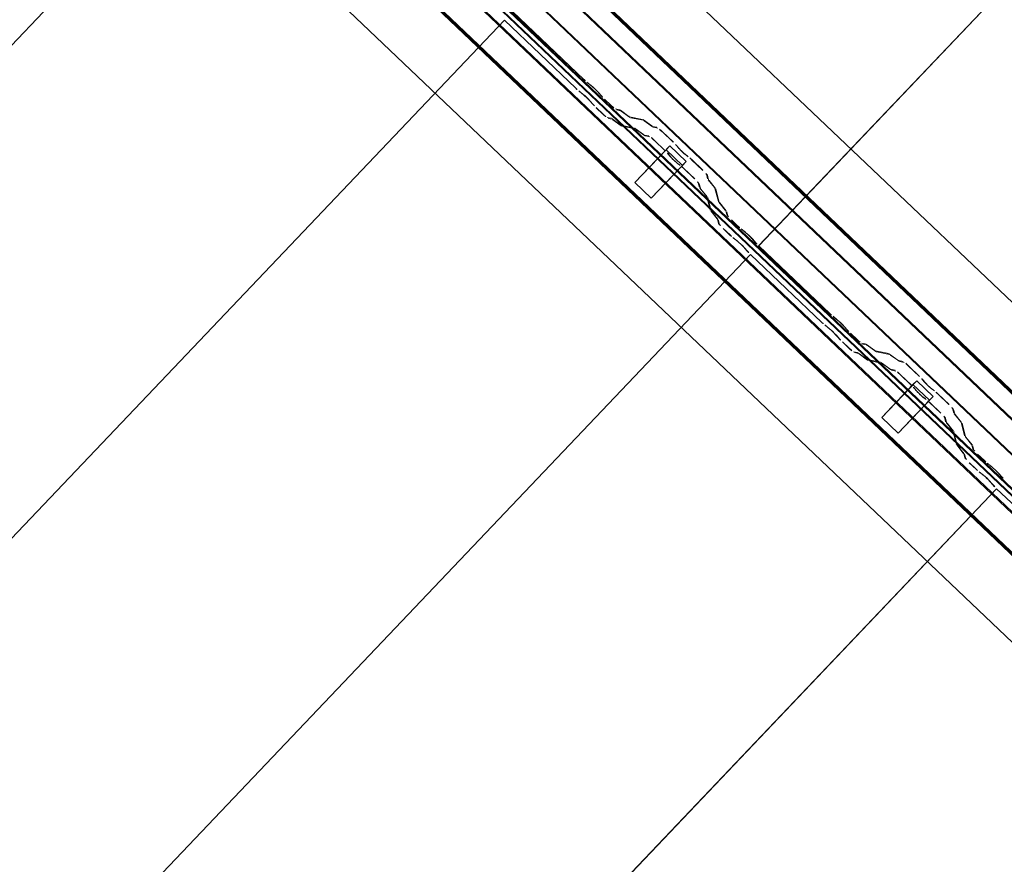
# Model space of a CAD drawing. Header units: metres. Extents: x 32343131.6 to 32343183.7, y 5699223.3 to 5699275.1.
# Tile 73 of 190: x 32343142 to 32343143.1, y 5699263.1 to 5699264. Entities that reach past the tile are written whole.
import ezdxf

# ---------------------------------------------------------------- set-up
doc = ezdxf.new("R2010")
doc.units = ezdxf.units.M
doc.layers.add('0-1', color=7, linetype='Continuous', lineweight=5)
for name, color, linetype, lineweight, true_color in [('A-GENM-1', 7, 'Continuous', 5, 0xcccccc), ('A-ROOF-1', 7, 'Continuous', 5, 0xcccccc), ('E-POWR-CNDT-1', 5, 'Continuous', 70, 0x0000ff), ('S-BEAM-1', 7, 'Continuous', 5, 0xcccccc)]:
    doc.layers.add(name, color=color, linetype=linetype, lineweight=lineweight, true_color=true_color)

# ---------------------------------------------------------------- blocks, each defined once
blk = doc.blocks.new('Ortgang Hochpunkt1 - Ortgang Hochpunkt-3544518-TGA_190_LP5_GR_DA-TGA-01_G_')
at = {"layer": 'A-ROOF-1'}
for p, q in [((89.4753, -25.0355), (54.6993, 8.0497)), ((89.4753, -25.0355), (54.6993, 8.0497)), ((57.4455, 5.2229), (54.5924, 7.9373)), ((57.4467, 5.2228), (54.5929, 7.9378)), ((57.454, 5.222), (54.5959, 7.9411)), ((57.4554, 5.2219), (54.5966, 7.9417)), ((57.4275, 5.2208), (54.5828, 7.9273)), ((54.5837, 7.9281), (57.4291, 5.2211))]:
    blk.add_line(p, q, dxfattribs=at)
blk = doc.blocks.new('Wasserleitblech1 - Wasserleitblech-3545928-TGA_190_LP5_GR_DA-TGA-01_G_')
at = {"layer": 'A-ROOF-1'}
for p, q in [((65.7473, 13.9719), (62.9057, 16.6755)), ((62.9064, 16.6762), (65.7477, 13.973)), ((65.7438, 13.9366), (62.8863, 16.6551)), ((65.7436, 13.9378), (62.8869, 16.6557)), ((97.5593, -16.5384), (62.7833, 16.5468)), ((97.5593, -16.5384), (62.7833, 16.5468))]:
    blk.add_line(p, q, dxfattribs=at)
blk = doc.blocks.new('construction-roof-accessories--rheinzink-rzk010047 - construction-roof-accessories--rheinzink-rzk010047-3217442-TGA_190_LP5_GR_DA-TGA-01_G_')
at = {"layer": 'A-GENM-1'}
for p, q in [((-0.0125, 0.0822), (0.0125, 0.0822)), ((0.0125, 0.0822), (-0.0125, 0.0822)), ((-0.0125, 0.0822), (-0.0125, 0.0322)), ((-0.0125, 0.0263), (-0.0125, 0.0822)), ((0.0125, 0.0822), (0.0125, 0.0263)), ((0.0125, 0.0322), (0.0125, 0.0822)), ((-0.0125, 0.0263), (-0.0125, 0.0322)), ((-0.0125, 0.0322), (0.0125, 0.0322)), ((-0.0125, 0.0322), (0.0125, 0.0322)), ((0.0125, 0.0263), (-0.0125, 0.0263)), ((-0.0125, 0.0263), (0.0125, 0.0263)), ((0.0125, 0.0322), (0.0125, 0.0263))]:
    blk.add_line(p, q, dxfattribs=at)
blk = doc.blocks.new('ARC_190_LPX_FM_Stellplätze_rvt-1-TGA_190_LP5_GR_DA-TGA-01_G_')
at = {"layer": 'S-BEAM-1'}
for p, q in [((32343142.8096, 5699263.7543), (32343151.0719, 5699272.4388)), ((32343142.8096, 5699263.7543), (32343151.0719, 5699272.4388)), ((32343142.8097, 5699263.7544), (32343151.0719, 5699272.4389)), ((32343142.8097, 5699263.7544), (32343151.0719, 5699272.4389)), ((32343133.9949, 5699255.5773), (32343142.2572, 5699264.2618)), ((32343133.9949, 5699255.5773), (32343142.2572, 5699264.2618)), ((32343133.995, 5699255.5774), (32343142.2573, 5699264.2619)), ((32343133.995, 5699255.5774), (32343142.2573, 5699264.2619)), ((32343134.2666, 5699255.3188), (32343142.5289, 5699264.0033)), ((32343134.2666, 5699255.3188), (32343142.5289, 5699264.0033)), ((32343134.2667, 5699255.3189), (32343142.529, 5699264.0034)), ((32343134.2667, 5699255.3189), (32343142.529, 5699264.0034)), ((32343142.5289, 5699264.0033), (32343142.529, 5699264.0034)), ((32343142.529, 5699264.0034), (32343142.5289, 5699264.0033)), ((32343142.6077, 5699263.9283), (32343142.5289, 5699264.0033)), ((32343142.529, 5699264.0034), (32343142.6078, 5699263.9284)), ((32343142.5379, 5699264.0128), (32343142.6167, 5699263.9378)), ((32343142.6168, 5699263.9379), (32343142.538, 5699264.0129)), ((32343142.6247, 5699263.9313), (32343142.62, 5699263.9351)), ((32343142.6207, 5699263.9343), (32343142.6254, 5699263.9305)), ((32343142.611, 5699263.9256), (32343142.6157, 5699263.9218)), ((32343142.6164, 5699263.921), (32343142.6117, 5699263.9248)), ((32343142.6316, 5699263.9246), (32343142.6356, 5699263.9201)), ((32343142.6364, 5699263.9194), (32343142.6324, 5699263.924)), ((32343142.6393, 5699263.9163), (32343142.6468, 5699263.9091)), ((32343142.6469, 5699263.9092), (32343142.6394, 5699263.9164)), ((32343142.6266, 5699263.9106), (32343142.6226, 5699263.9152)), ((32343142.6234, 5699263.9145), (32343142.6274, 5699263.9099)), ((32343142.6378, 5699263.8997), (32343142.6303, 5699263.9068)), ((32343142.6304, 5699263.9069), (32343142.6379, 5699263.8998)), ((32343142.656, 5699263.9046), (32343142.6515, 5699263.9055)), ((32343142.6425, 5699263.896), (32343142.647, 5699263.8951)), ((32343142.648, 5699263.894), (32343142.6436, 5699263.8949)), ((32343142.648, 5699263.8945), (32343142.6572, 5699263.8878)), ((32343142.6526, 5699263.9044), (32343142.6571, 5699263.9035)), ((32343142.6662, 5699263.8973), (32343142.657, 5699263.904)), ((32343142.6579, 5699263.9031), (32343142.6671, 5699263.8964)), ((32343142.6815, 5699263.8939), (32343142.667, 5699263.8969)), ((32343142.6681, 5699263.8958), (32343142.6825, 5699263.8929)), ((32343142.658, 5699263.8869), (32343142.6488, 5699263.8936)), ((32343142.658, 5699263.8874), (32343142.6724, 5699263.8844)), ((32343142.6735, 5699263.8834), (32343142.659, 5699263.8863)), ((32343142.6734, 5699263.8839), (32343142.6826, 5699263.8772)), ((32343142.6835, 5699263.8763), (32343142.6743, 5699263.8829)), ((32343142.6917, 5699263.8867), (32343142.6825, 5699263.8933)), ((32343142.6833, 5699263.8924), (32343142.6925, 5699263.8858)), ((32343142.6974, 5699263.8852), (32343142.6925, 5699263.8862)), ((32343142.6935, 5699263.8852), (32343142.6985, 5699263.8842)), ((32343142.6834, 5699263.8767), (32343142.6884, 5699263.8757)), ((32343142.6894, 5699263.8747), (32343142.6845, 5699263.8757)), ((32343142.7031, 5699263.8804), (32343142.7154, 5699263.8687)), ((32343142.7155, 5699263.8688), (32343142.7032, 5699263.8805)), ((32343142.7064, 5699263.8592), (32343142.6941, 5699263.8709)), ((32343142.6942, 5699263.871), (32343142.7065, 5699263.8593)), ((32343142.7188, 5699263.8651), (32343142.7206, 5699263.8629)), ((32343142.7216, 5699263.8621), (32343142.7198, 5699263.8643)), ((32343142.7116, 5699263.8534), (32343142.7098, 5699263.8556)), ((32343142.7108, 5699263.8548), (32343142.7126, 5699263.8526)), ((32343142.731, 5699263.8536), (32343142.7288, 5699263.8553)), ((32343142.7296, 5699263.8544), (32343142.7319, 5699263.8527)), ((32343142.7197, 5699263.8458), (32343142.722, 5699263.8441)), ((32343142.7229, 5699263.8432), (32343142.7206, 5699263.8449)), ((32343142.7389, 5699263.8282), (32343142.7266, 5699263.84)), ((32343142.7267, 5699263.8401), (32343142.739, 5699263.8283)), ((32343142.7356, 5699263.8494), (32343142.748, 5699263.8377)), ((32343142.748, 5699263.8378), (32343142.7357, 5699263.8495)), ((32343142.752, 5699263.8333), (32343142.7532, 5699263.8284)), ((32343142.7543, 5699263.8274), (32343142.753, 5699263.8323)), ((32343142.7442, 5699263.8189), (32343142.7429, 5699263.8238)), ((32343142.744, 5699263.8228), (32343142.7453, 5699263.8179)), ((32343142.7519, 5699263.8091), (32343142.7448, 5699263.818)), ((32343142.7538, 5699263.8274), (32343142.7609, 5699263.8186)), ((32343142.7619, 5699263.8178), (32343142.7548, 5699263.8266)), ((32343142.7614, 5699263.8178), (32343142.7651, 5699263.8035)), ((32343142.7458, 5699263.8171), (32343142.7529, 5699263.8083)), ((32343142.7561, 5699263.794), (32343142.7524, 5699263.8083)), ((32343142.7535, 5699263.8073), (32343142.7572, 5699263.793)), ((32343142.7662, 5699263.8025), (32343142.7625, 5699263.8168)), ((32343142.7657, 5699263.8025), (32343142.7728, 5699263.7937)), ((32343142.7738, 5699263.7929), (32343142.7667, 5699263.8017)), ((32343142.7638, 5699263.7842), (32343142.7567, 5699263.7931)), ((32343142.7577, 5699263.7922), (32343142.7648, 5699263.7834)), ((32343142.7733, 5699263.7929), (32343142.7745, 5699263.7885)), ((32343142.7756, 5699263.7875), (32343142.7744, 5699263.7919)), ((32343142.7654, 5699263.779), (32343142.7643, 5699263.7834)), ((32343142.7654, 5699263.7824), (32343142.7665, 5699263.778)), ((32343142.7871, 5699263.7759), (32343142.7795, 5699263.7831)), ((32343142.7795, 5699263.783), (32343142.787, 5699263.7758)), ((32343142.7779, 5699263.7663), (32343142.7704, 5699263.7735)), ((32343142.7705, 5699263.7736), (32343142.778, 5699263.7664)), ((32343142.7812, 5699263.7636), (32343142.786, 5699263.7598)), ((32343142.795, 5699263.7693), (32343142.7902, 5699263.7731)), ((32343142.7909, 5699263.7723), (32343142.7957, 5699263.7685)), ((32343142.7867, 5699263.759), (32343142.7819, 5699263.7628)), ((32343142.7969, 5699263.7486), (32343142.7928, 5699263.7532)), ((32343142.7937, 5699263.7525), (32343142.7977, 5699263.748)), ((32343142.8018, 5699263.7627), (32343142.8059, 5699263.7581)), ((32343142.8067, 5699263.7574), (32343142.8027, 5699263.762)), ((32343142.8097, 5699263.7544), (32343142.8096, 5699263.7543)), ((32343142.8096, 5699263.7543), (32343142.8097, 5699263.7544)), ((32343142.8096, 5699263.7543), (32343142.8884, 5699263.6793)), ((32343142.8885, 5699263.6794), (32343142.8097, 5699263.7544)), ((32343134.5383, 5699255.0603), (32343142.8006, 5699263.7448)), ((32343134.5383, 5699255.0603), (32343142.8006, 5699263.7448)), ((32343134.5384, 5699255.0604), (32343142.8006, 5699263.7449)), ((32343134.5384, 5699255.0604), (32343142.8006, 5699263.7449)), ((32343142.8006, 5699263.7448), (32343142.8006, 5699263.7449)), ((32343142.8006, 5699263.7449), (32343142.8795, 5699263.6699)), ((32343142.8006, 5699263.7449), (32343142.8006, 5699263.7448)), ((32343142.8794, 5699263.6698), (32343142.8006, 5699263.7448)), ((32343142.8964, 5699263.6728), (32343142.8917, 5699263.6766)), ((32343142.8826, 5699263.6671), (32343142.8874, 5699263.6633)), ((32343142.8881, 5699263.6625), (32343142.8833, 5699263.6663)), ((32343142.8924, 5699263.6758), (32343142.8971, 5699263.672)), ((32343142.9033, 5699263.6662), (32343142.9073, 5699263.6616)), ((32343142.8983, 5699263.6521), (32343142.8942, 5699263.6567)), ((32343142.8951, 5699263.656), (32343142.8991, 5699263.6515)), ((32343142.9081, 5699263.6609), (32343142.9041, 5699263.6655)), ((32343142.911, 5699263.6578), (32343142.9185, 5699263.6507)), ((32343142.9186, 5699263.6508), (32343142.9111, 5699263.6579)), ((32343142.9095, 5699263.6412), (32343142.902, 5699263.6483)), ((32343142.9021, 5699263.6484), (32343142.9096, 5699263.6413)), ((32343142.9277, 5699263.6461), (32343142.9232, 5699263.647)), ((32343142.9243, 5699263.646), (32343142.9287, 5699263.6451)), ((32343142.9379, 5699263.6388), (32343142.9287, 5699263.6455)), ((32343142.9295, 5699263.6446), (32343142.9388, 5699263.6379)), ((32343142.9142, 5699263.6375), (32343142.9187, 5699263.6366)), ((32343142.9197, 5699263.6356), (32343142.9153, 5699263.6365)), ((32343142.9197, 5699263.636), (32343142.9289, 5699263.6294)), ((32343142.9297, 5699263.6284), (32343142.9205, 5699263.6351)), ((32343142.9532, 5699263.6354), (32343142.9387, 5699263.6384)), ((32343142.9397, 5699263.6373), (32343142.9542, 5699263.6344)), ((32343142.9634, 5699263.6282), (32343142.9541, 5699263.6349)), ((32343142.955, 5699263.6339), (32343142.9642, 5699263.6273)), ((32343142.9297, 5699263.6289), (32343142.9441, 5699263.626)), ((32343142.9452, 5699263.6249), (32343142.9307, 5699263.6279)), ((32343142.9451, 5699263.6254), (32343142.9543, 5699263.6187)), ((32343142.9552, 5699263.6178), (32343142.946, 5699263.6245)), ((32343142.9691, 5699263.6267), (32343142.9642, 5699263.6277)), ((32343142.9652, 5699263.6267), (32343142.9702, 5699263.6257)), ((32343142.9551, 5699263.6183), (32343142.9601, 5699263.6173)), ((32343142.9611, 5699263.6162), (32343142.9562, 5699263.6172)), ((32343142.9781, 5699263.6007), (32343142.9657, 5699263.6125)), ((32343142.9658, 5699263.6125), (32343142.9782, 5699263.6008)), ((32343142.9748, 5699263.6219), (32343142.9871, 5699263.6102)), ((32343142.9872, 5699263.6103), (32343142.9749, 5699263.622)), ((32343142.9905, 5699263.6066), (32343142.9923, 5699263.6044)), ((32343142.9933, 5699263.6036), (32343142.9915, 5699263.6058)), ((32343142.9833, 5699263.5949), (32343142.9815, 5699263.5971)), ((32343142.9825, 5699263.5963), (32343142.9842, 5699263.5941)), ((32343143.0027, 5699263.5951), (32343143.0004, 5699263.5968)), ((32343143.0013, 5699263.5959), (32343143.0036, 5699263.5942)), ((32343143.0073, 5699263.591), (32343143.0196, 5699263.5792)), ((32343143.0197, 5699263.5793), (32343143.0074, 5699263.5911)), ((32343142.9914, 5699263.5873), (32343142.9937, 5699263.5856)), ((32343142.9946, 5699263.5847), (32343142.9923, 5699263.5864)), ((32343143.0106, 5699263.5698), (32343142.9983, 5699263.5815)), ((32343142.9984, 5699263.5816), (32343143.0107, 5699263.5699)), ((32343143.0236, 5699263.5748), (32343143.0249, 5699263.5699)), ((32343143.026, 5699263.5689), (32343143.0247, 5699263.5738)), ((32343143.0255, 5699263.569), (32343143.0326, 5699263.5601)), ((32343143.0336, 5699263.5593), (32343143.0265, 5699263.5682)), ((32343143.0159, 5699263.5605), (32343143.0146, 5699263.5653)), ((32343143.0157, 5699263.5643), (32343143.017, 5699263.5594)), ((32343143.0236, 5699263.5506), (32343143.0165, 5699263.5595)), ((32343143.0175, 5699263.5587), (32343143.0246, 5699263.5498)), ((32343143.0331, 5699263.5593), (32343143.0368, 5699263.545)), ((32343143.0379, 5699263.544), (32343143.0342, 5699263.5583)), ((32343143.0278, 5699263.5355), (32343143.0241, 5699263.5498)), ((32343143.0252, 5699263.5488), (32343143.0288, 5699263.5345)), ((32343143.0374, 5699263.5441), (32343143.0445, 5699263.5352)), ((32343143.0455, 5699263.5344), (32343143.0384, 5699263.5432)), ((32343143.0355, 5699263.5257), (32343143.0284, 5699263.5346)), ((32343143.0294, 5699263.5338), (32343143.0365, 5699263.5249)), ((32343143.0371, 5699263.5205), (32343143.036, 5699263.5249)), ((32343143.045, 5699263.5344), (32343143.0461, 5699263.53)), ((32343143.0472, 5699263.529), (32343143.0461, 5699263.5334)), ((32343143.0511, 5699263.5245), (32343143.0587, 5699263.5173)), ((32343143.0587, 5699263.5174), (32343143.0512, 5699263.5246)), ((32343143.0371, 5699263.5239), (32343143.0382, 5699263.5195)), ((32343143.0496, 5699263.5079), (32343143.0421, 5699263.515)), ((32343143.0422, 5699263.5151), (32343143.0497, 5699263.508)), ((32343143.0667, 5699263.5108), (32343143.0619, 5699263.5146)), ((32343143.0626, 5699263.5138), (32343143.0674, 5699263.51)), ((32343143.0529, 5699263.5051), (32343143.0577, 5699263.5013)), ((32343143.0584, 5699263.5005), (32343143.0536, 5699263.5043)), ((32343143.0735, 5699263.5042), (32343143.0776, 5699263.4996)), ((32343143.0784, 5699263.499), (32343143.0744, 5699263.5035)), ((32343143.0685, 5699263.4901), (32343143.0645, 5699263.4947)), ((32343143.0653, 5699263.494), (32343143.0694, 5699263.4895)), ((32343134.81, 5699254.8018), (32343143.0722, 5699263.4864)), ((32343134.81, 5699254.8018), (32343143.0722, 5699263.4864)), ((32343134.8101, 5699254.8019), (32343143.0723, 5699263.4864)), ((32343134.8101, 5699254.8019), (32343143.0723, 5699263.4864)), ((32343143.1511, 5699263.4114), (32343143.0722, 5699263.4864)), ((32343143.0722, 5699263.4864), (32343143.0723, 5699263.4864)), ((32343143.0723, 5699263.4864), (32343143.0722, 5699263.4864)), ((32343143.0723, 5699263.4864), (32343143.1512, 5699263.4115))]:
    blk.add_line(p, q, dxfattribs=at)
for centre, major_axis, ratio, start_param, end_param in [((32343142.6172, 5699263.9383), (-0.00543, 0.00517), 0.087156, 1.570796, 2.355302), ((32343142.6172, 5699263.9383), (-0.00435, 0.00414), 0.087155, 1.570796, 2.355303), ((32343142.6081, 5699263.9288), (-0.00543, 0.00517), 0.087156, 1.570796, 2.355302), ((32343142.6081, 5699263.9288), (-0.00435, 0.00414), 0.087156, 1.570796, 2.355306), ((32343142.6283, 5699263.9273), (-0.00543, 0.00517), 0.087156, 3.927883, 5.496895), ((32343142.6283, 5699263.9273), (-0.00435, 0.00414), 0.087156, 3.92788, 5.496895), ((32343142.6192, 5699263.9178), (-0.00543, 0.00517), 0.087155, 3.927884, 5.496896), ((32343142.6192, 5699263.9178), (-0.00435, 0.00414), 0.087155, 3.927883, 5.496895), ((32343142.6398, 5699263.9168), (-0.00543, 0.00517), 0.087156, 0.78629, 1.570796), ((32343142.6398, 5699263.9168), (-0.00435, 0.00414), 0.087156, 0.786294, 1.570797), ((32343142.6308, 5699263.9073), (-0.00543, 0.00517), 0.087156, 0.786288, 1.570796), ((32343142.6308, 5699263.9073), (-0.00435, 0.00414), 0.087155, 0.78629, 1.570796), ((32343142.6473, 5699263.9096), (-0.00543, 0.00517), 0.087156, 1.570796, 3.003604), ((32343142.6473, 5699263.9096), (-0.00435, 0.00414), 0.087156, 1.570796, 3.003604), ((32343142.6383, 5699263.9001), (-0.00543, 0.00517), 0.087156, 1.570796, 3.003603), ((32343142.6383, 5699263.9001), (-0.00435, 0.00414), 0.087156, 1.570796, 3.003598), ((32343142.6523, 5699263.8899), (-0.00543, 0.00517), 0.087155, 5.711269, 6.145197), ((32343142.6523, 5699263.8899), (-0.00435, 0.00414), 0.087156, 5.711273, 6.145198), ((32343142.6613, 5699263.8994), (-0.00543, 0.00517), 0.087156, 5.711273, 6.145202), ((32343142.6613, 5699263.8994), (-0.00435, 0.00414), 0.087156, 5.711269, 6.145196), ((32343142.6627, 5699263.901), (-0.00435, 0.00414), 0.087155, 2.569678, 3.003604), ((32343142.6627, 5699263.901), (-0.00543, 0.00517), 0.087156, 2.569681, 3.003603), ((32343142.6868, 5699263.8887), (-0.00543, 0.00517), 0.087156, 5.711273, 6.1452), ((32343142.6537, 5699263.8915), (-0.00435, 0.00414), 0.087156, 2.569681, 3.003606), ((32343142.6537, 5699263.8915), (-0.00543, 0.00517), 0.087156, 2.56968, 3.003604), ((32343142.6778, 5699263.8793), (-0.00543, 0.00517), 0.087155, 5.71127, 6.145197), ((32343142.6778, 5699263.8793), (-0.00435, 0.00414), 0.087156, 5.711273, 6.145195), ((32343142.6868, 5699263.8887), (-0.00435, 0.00414), 0.087155, 5.711267, 6.145197), ((32343142.6882, 5699263.8904), (-0.00435, 0.00414), 0.087156, 2.569678, 3.003604), ((32343142.6882, 5699263.8904), (-0.00543, 0.00517), 0.087156, 2.56968, 3.003603), ((32343142.7027, 5699263.88), (-0.00543, 0.00517), 0.087156, 4.712389, 6.1452), ((32343142.7027, 5699263.88), (-0.00435, 0.00414), 0.087156, 4.712389, 6.145196), ((32343142.6792, 5699263.8809), (-0.00435, 0.00414), 0.087156, 2.56968, 3.003606), ((32343142.6792, 5699263.8809), (-0.00543, 0.00517), 0.087155, 2.56968, 3.003604), ((32343142.6937, 5699263.8706), (-0.00543, 0.00517), 0.087155, 4.712389, 6.145197), ((32343142.6937, 5699263.8706), (-0.00435, 0.00414), 0.087156, 4.712389, 6.145199), ((32343142.715, 5699263.8683), (-0.00435, 0.00414), 0.087156, 3.741012, 4.712389), ((32343142.715, 5699263.8683), (-0.00543, 0.00517), 0.087155, 3.74101, 4.712389), ((32343142.7254, 5699263.8589), (-0.00543, 0.00517), 0.087156, 0.599417, 2.54218), ((32343142.7254, 5699263.8589), (-0.00435, 0.00414), 0.087156, 0.599417, 2.542175), ((32343142.706, 5699263.8588), (-0.00435, 0.00414), 0.087156, 3.74101, 4.71239), ((32343142.706, 5699263.8588), (-0.00543, 0.00517), 0.087155, 3.741015, 4.71239), ((32343142.7163, 5699263.8494), (-0.00543, 0.00517), 0.087156, 0.599415, 2.542175), ((32343142.7163, 5699263.8494), (-0.00435, 0.00414), 0.087156, 0.599417, 2.542173), ((32343142.7353, 5699263.8491), (-0.00543, 0.00517), 0.087156, 4.712389, 5.683766), ((32343142.7353, 5699263.8491), (-0.00435, 0.00414), 0.087155, 4.712389, 5.683769), ((32343142.7263, 5699263.8396), (-0.00543, 0.00517), 0.087156, 4.712389, 5.683768), ((32343142.7263, 5699263.8396), (-0.00435, 0.00414), 0.087156, 4.712389, 5.68377), ((32343142.7476, 5699263.8373), (-0.00435, 0.00414), 0.087156, 3.279577, 4.712389), ((32343142.7476, 5699263.8373), (-0.00543, 0.00517), 0.087156, 3.279582, 4.712389), ((32343142.7386, 5699263.8279), (-0.00435, 0.00414), 0.087156, 3.279581, 4.712389), ((32343142.7386, 5699263.8279), (-0.00543, 0.00517), 0.087156, 3.279579, 4.712389), ((32343142.7496, 5699263.8139), (-0.00543, 0.00517), 0.087156, 0.137988, 0.571912), ((32343142.7496, 5699263.8139), (-0.00435, 0.00414), 0.087156, 0.137989, 0.57191), ((32343142.7586, 5699263.8234), (-0.00543, 0.00517), 0.087156, 0.137988, 0.571909), ((32343142.7586, 5699263.8234), (-0.00435, 0.00414), 0.087155, 0.137983, 0.571912), ((32343142.7571, 5699263.8219), (-0.00435, 0.00414), 0.087156, 3.279583, 3.713505), ((32343142.7481, 5699263.8124), (-0.00435, 0.00414), 0.087156, 3.279581, 3.713504), ((32343142.7481, 5699263.8124), (-0.00543, 0.00517), 0.087156, 3.279578, 3.713505), ((32343142.7571, 5699263.8219), (-0.00543, 0.00517), 0.087156, 3.279582, 3.713509), ((32343142.7705, 5699263.7984), (-0.00543, 0.00517), 0.087156, 0.137989, 0.57191), ((32343142.7705, 5699263.7984), (-0.00435, 0.00414), 0.087156, 0.137988, 0.571912), ((32343142.7615, 5699263.789), (-0.00543, 0.00517), 0.087156, 0.137988, 0.571912), ((32343142.7615, 5699263.789), (-0.00435, 0.00414), 0.087156, 0.137989, 0.571911), ((32343142.769, 5699263.7969), (-0.00435, 0.00414), 0.087156, 3.279585, 3.713505), ((32343142.769, 5699263.7969), (-0.00543, 0.00517), 0.087156, 3.279581, 3.713506), ((32343142.7799, 5699263.7834), (-0.00543, 0.00517), 0.087156, 0.137989, 1.570797), ((32343142.7799, 5699263.7834), (-0.00435, 0.00414), 0.087155, 0.137994, 1.570797), ((32343142.76, 5699263.7875), (-0.00435, 0.00414), 0.087156, 3.279581, 3.713507), ((32343142.76, 5699263.7875), (-0.00543, 0.00517), 0.087155, 3.279583, 3.713505), ((32343142.7709, 5699263.774), (-0.00543, 0.00517), 0.087156, 0.137987, 1.570796), ((32343142.7709, 5699263.774), (-0.00435, 0.00414), 0.087155, 0.137989, 1.570796), ((32343142.7874, 5699263.7763), (-0.00543, 0.00517), 0.087156, 1.570796, 2.355301), ((32343142.7874, 5699263.7763), (-0.00435, 0.00414), 0.087156, 1.570796, 2.355303), ((32343142.7784, 5699263.7668), (-0.00543, 0.00517), 0.087156, 1.570796, 2.355302), ((32343142.7784, 5699263.7668), (-0.00435, 0.00414), 0.087156, 1.570796, 2.355305), ((32343142.7985, 5699263.7653), (-0.00543, 0.00517), 0.087156, 3.927882, 5.496895), ((32343142.7985, 5699263.7653), (-0.00435, 0.00414), 0.087156, 3.927885, 5.496895), ((32343142.7895, 5699263.7558), (-0.00543, 0.00517), 0.087156, 3.927885, 5.496895), ((32343142.7895, 5699263.7558), (-0.00435, 0.00414), 0.087156, 3.927882, 5.496897), ((32343142.81, 5699263.7548), (-0.00543, 0.00517), 0.087155, 0.786291, 1.570797), ((32343142.81, 5699263.7548), (-0.00435, 0.00414), 0.087155, 0.786295, 1.570797), ((32343142.801, 5699263.7453), (-0.00543, 0.00517), 0.087156, 0.78629, 1.570796), ((32343142.801, 5699263.7453), (-0.00435, 0.00414), 0.087156, 0.78629, 1.570796), ((32343142.8889, 5699263.6798), (-0.00543, 0.00517), 0.087156, 1.570797, 2.355299), ((32343142.8889, 5699263.6798), (-0.00435, 0.00414), 0.087155, 1.570796, 2.355303), ((32343142.8798, 5699263.6703), (-0.00543, 0.00517), 0.087156, 1.570796, 2.355302), ((32343142.8798, 5699263.6703), (-0.00435, 0.00414), 0.087156, 1.570796, 2.3553), ((32343142.8999, 5699263.6688), (-0.00543, 0.00517), 0.087156, 3.927882, 5.496896), ((32343142.8999, 5699263.6688), (-0.00435, 0.00414), 0.087156, 3.927883, 5.496895), ((32343142.8909, 5699263.6593), (-0.00543, 0.00517), 0.087156, 3.927885, 5.496895), ((32343142.8909, 5699263.6593), (-0.00435, 0.00414), 0.087156, 3.927882, 5.496898), ((32343142.9115, 5699263.6583), (-0.00543, 0.00517), 0.087156, 0.786289, 1.570796), ((32343142.9115, 5699263.6583), (-0.00435, 0.00414), 0.087156, 0.786291, 1.570796), ((32343142.9024, 5699263.6488), (-0.00543, 0.00517), 0.087156, 0.786287, 1.570796), ((32343142.9024, 5699263.6488), (-0.00435, 0.00414), 0.087156, 0.78629, 1.570796), ((32343142.919, 5699263.6511), (-0.00543, 0.00517), 0.087156, 1.570796, 3.003604), ((32343142.919, 5699263.6511), (-0.00435, 0.00414), 0.087156, 1.570796, 3.003604), ((32343142.933, 5699263.6409), (-0.00543, 0.00517), 0.087156, 5.711273, 6.145202), ((32343142.933, 5699263.6409), (-0.00435, 0.00414), 0.087155, 5.711266, 6.145197), ((32343142.91, 5699263.6417), (-0.00543, 0.00517), 0.087156, 1.570796, 3.003603), ((32343142.91, 5699263.6417), (-0.00435, 0.00414), 0.087156, 1.570796, 3.003602), ((32343142.924, 5699263.6314), (-0.00543, 0.00517), 0.087156, 5.711272, 6.145197), ((32343142.924, 5699263.6314), (-0.00435, 0.00414), 0.087156, 5.711273, 6.145195), ((32343142.9344, 5699263.6425), (-0.00435, 0.00414), 0.087155, 2.569679, 3.003604), ((32343142.9344, 5699263.6425), (-0.00543, 0.00517), 0.087156, 2.569681, 3.003603), ((32343142.9585, 5699263.6303), (-0.00543, 0.00517), 0.087156, 5.711273, 6.145191), ((32343142.9585, 5699263.6303), (-0.00435, 0.00414), 0.087155, 5.711274, 6.145197), ((32343142.9254, 5699263.633), (-0.00435, 0.00414), 0.087156, 2.569681, 3.003605), ((32343142.9254, 5699263.633), (-0.00543, 0.00517), 0.087156, 2.56968, 3.003604), ((32343142.9495, 5699263.6208), (-0.00543, 0.00517), 0.087155, 5.711273, 6.145197), ((32343142.9495, 5699263.6208), (-0.00435, 0.00414), 0.087156, 5.711273, 6.145194), ((32343142.9599, 5699263.6319), (-0.00435, 0.00414), 0.087155, 2.569679, 3.003604), ((32343142.9599, 5699263.6319), (-0.00543, 0.00517), 0.087156, 2.56968, 3.003603), ((32343142.9744, 5699263.6216), (-0.00543, 0.00517), 0.087155, 4.712389, 6.1452), ((32343142.9744, 5699263.6216), (-0.00435, 0.00414), 0.087155, 4.71239, 6.145197), ((32343142.9509, 5699263.6224), (-0.00435, 0.00414), 0.087156, 2.569681, 3.003607), ((32343142.9509, 5699263.6224), (-0.00543, 0.00517), 0.087156, 2.56968, 3.003604), ((32343142.9654, 5699263.6121), (-0.00543, 0.00517), 0.087156, 4.712389, 6.145197), ((32343142.9654, 5699263.6121), (-0.00435, 0.00414), 0.087156, 4.712389, 6.145194), ((32343142.9867, 5699263.6098), (-0.00435, 0.00414), 0.087156, 3.741009, 4.712389), ((32343142.9867, 5699263.6098), (-0.00543, 0.00517), 0.087156, 3.74101, 4.712389), ((32343142.9971, 5699263.6004), (-0.00543, 0.00517), 0.087156, 0.599418, 2.542176), ((32343142.9971, 5699263.6004), (-0.00435, 0.00414), 0.087156, 0.599418, 2.542175), ((32343142.9777, 5699263.6003), (-0.00435, 0.00414), 0.087156, 3.74101, 4.712389), ((32343142.9777, 5699263.6003), (-0.00543, 0.00517), 0.087156, 3.74101, 4.712389), ((32343142.988, 5699263.5909), (-0.00543, 0.00517), 0.087156, 0.599416, 2.542175), ((32343142.988, 5699263.5909), (-0.00435, 0.00414), 0.087156, 0.599417, 2.542172), ((32343143.007, 5699263.5906), (-0.00543, 0.00517), 0.087156, 4.712389, 5.683768), ((32343143.007, 5699263.5906), (-0.00435, 0.00414), 0.087155, 4.712389, 5.683769), ((32343142.9979, 5699263.5811), (-0.00543, 0.00517), 0.087156, 4.712389, 5.683768), ((32343142.9979, 5699263.5811), (-0.00435, 0.00414), 0.087155, 4.712389, 5.683764), ((32343143.0193, 5699263.5789), (-0.00435, 0.00414), 0.087156, 3.279574, 4.712389), ((32343143.0193, 5699263.5789), (-0.00543, 0.00517), 0.087156, 3.279581, 4.712389), ((32343143.0303, 5699263.5649), (-0.00543, 0.00517), 0.087156, 0.137988, 0.571914), ((32343143.0303, 5699263.5649), (-0.00435, 0.00414), 0.087155, 0.13799, 0.571913), ((32343143.0103, 5699263.5694), (-0.00435, 0.00414), 0.087156, 3.279581, 4.712389), ((32343143.0103, 5699263.5694), (-0.00543, 0.00517), 0.087156, 3.279579, 4.712389), ((32343143.0213, 5699263.5554), (-0.00543, 0.00517), 0.087156, 0.137987, 0.571912), ((32343143.0213, 5699263.5554), (-0.00435, 0.00414), 0.087156, 0.137989, 0.57191), ((32343143.0288, 5699263.5634), (-0.00435, 0.00414), 0.087156, 3.279582, 3.713505), ((32343143.0288, 5699263.5634), (-0.00543, 0.00517), 0.087156, 3.279581, 3.713507), ((32343143.0198, 5699263.5539), (-0.00435, 0.00414), 0.087156, 3.279581, 3.713506), ((32343143.0198, 5699263.5539), (-0.00543, 0.00517), 0.087156, 3.279581, 3.713505), ((32343143.0332, 5699263.5305), (-0.00543, 0.00517), 0.087155, 0.13799, 0.571913), ((32343143.0422, 5699263.54), (-0.00543, 0.00517), 0.087155, 0.137989, 0.571915), ((32343143.0422, 5699263.54), (-0.00435, 0.00414), 0.087156, 0.137987, 0.571912), ((32343143.0332, 5699263.5305), (-0.00435, 0.00414), 0.087156, 0.137988, 0.571911), ((32343143.0316, 5699263.529), (-0.00435, 0.00414), 0.087155, 3.279582, 3.71351), ((32343143.0316, 5699263.529), (-0.00543, 0.00517), 0.087156, 3.279586, 3.713505), ((32343143.0407, 5699263.5385), (-0.00435, 0.00414), 0.087156, 3.279582, 3.713505), ((32343143.0407, 5699263.5385), (-0.00543, 0.00517), 0.087156, 3.279581, 3.713506), ((32343143.0516, 5699263.525), (-0.00543, 0.00517), 0.087156, 0.137989, 1.570797), ((32343143.0516, 5699263.525), (-0.00435, 0.00414), 0.087155, 0.137994, 1.570797), ((32343143.0426, 5699263.5155), (-0.00543, 0.00517), 0.087156, 0.137986, 1.570796), ((32343143.0426, 5699263.5155), (-0.00435, 0.00414), 0.087155, 0.137989, 1.570796), ((32343143.0591, 5699263.5178), (-0.00435, 0.00414), 0.087156, 1.570796, 2.355303), ((32343143.0591, 5699263.5178), (-0.00543, 0.00517), 0.087156, 1.570796, 2.355301), ((32343143.0501, 5699263.5083), (-0.00543, 0.00517), 0.087156, 1.570796, 2.355303), ((32343143.0501, 5699263.5083), (-0.00435, 0.00414), 0.087156, 1.570796, 2.355304), ((32343143.0702, 5699263.5068), (-0.00543, 0.00517), 0.087156, 3.927882, 5.496893), ((32343143.0702, 5699263.5068), (-0.00435, 0.00414), 0.087156, 3.927882, 5.496895), ((32343143.0612, 5699263.4974), (-0.00543, 0.00517), 0.087156, 3.927886, 5.496895), ((32343143.0612, 5699263.4974), (-0.00435, 0.00414), 0.087156, 3.927882, 5.496896), ((32343143.0817, 5699263.4963), (-0.00543, 0.00517), 0.087156, 0.78629, 1.570796), ((32343143.0817, 5699263.4963), (-0.00435, 0.00414), 0.087156, 0.786288, 1.570796), ((32343143.0727, 5699263.4868), (-0.00543, 0.00517), 0.087156, 0.786289, 1.570796), ((32343143.0727, 5699263.4868), (-0.00435, 0.00414), 0.087156, 0.78629, 1.570796)]:
    blk.add_ellipse(centre, major_axis=major_axis, ratio=ratio, start_param=start_param, end_param=end_param, dxfattribs=at)
at = {"layer": 'A-GENM-1', "rotation": 136.4272566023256}
for p in [(32343142.7387, 5699263.8751), (32343143.0112, 5699263.6159)]:
    blk.add_blockref('construction-roof-accessories--rheinzink-rzk010047 - construction-roof-accessories--rheinzink-rzk010047-3217442-TGA_190_LP5_GR_DA-TGA-01_G_', p, dxfattribs=at)
at = {"layer": 'A-ROOF-1'}
for name, p in [('Ortgang Hochpunkt1 - Ortgang Hochpunkt-3544518-TGA_190_LP5_GR_DA-TGA-01_G_', (32343086.0386, 5699257.8795)), ('Wasserleitblech1 - Wasserleitblech-3545928-TGA_190_LP5_GR_DA-TGA-01_G_', (32343077.7673, 5699249.1855))]:
    blk.add_blockref(name, p, dxfattribs=at)

msp = doc.modelspace()

# ---------------------------------------------------------------- linework, layer by layer
at = {"layer": 'E-POWR-CNDT-1'}
for p, q in [((32343140.69561, 5699265.87038), (32343149.32257, 5699257.66286)), ((32343140.60652, 5699265.77675), (32343149.23342, 5699257.56929))]:
    msp.add_line(p, q, dxfattribs=at)

# ---------------------------------------------------------------- block references
at = {"layer": '0-1'}
msp.add_blockref('ARC_190_LPX_FM_Stellplätze_rvt-1-TGA_190_LP5_GR_DA-TGA-01_G_', (0, 0), dxfattribs=at)

doc.saveas('drawing.dxf')
